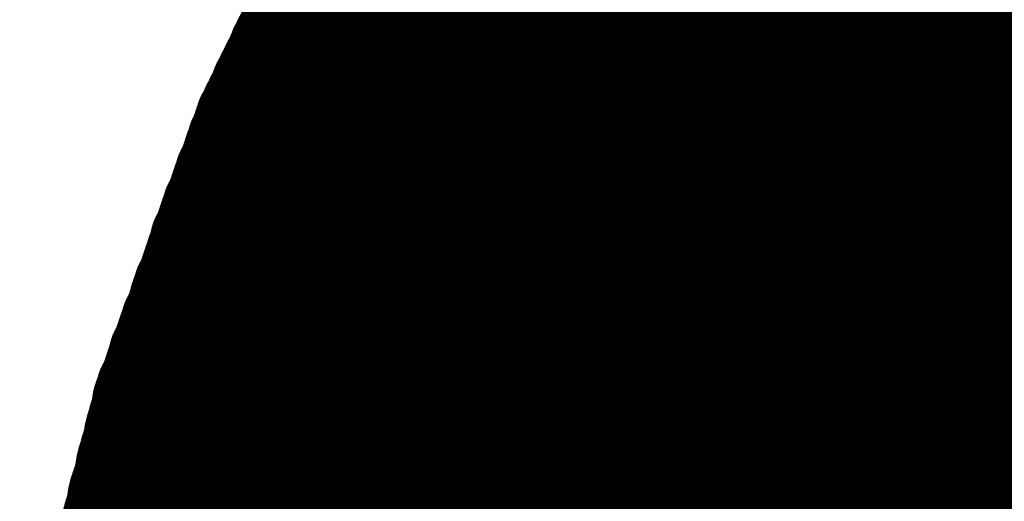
# Model space of a CAD drawing. Extents: x 0 to 65, y -0.2 to 30.2.
# Tile 43 of 237: x 33.3656 to 33.5469, y 14.7322 to 14.8209. Entities that reach past the tile are written whole.
import ezdxf

# ---------------------------------------------------------------- set-up
doc = ezdxf.new("R2010")
doc.units = 0
doc.layers.add('BOARD_GEOMETRY_SILKSCREEN_', color=1, linetype='CONTINUOUS')

msp = doc.modelspace()

# ---------------------------------------------------------------- linework, layer by layer
at = {"layer": 'BOARD_GEOMETRY_SILKSCREEN_', "const_width": 0.01905}
for points in [[(33.764982, 14.621256), (33.47212, 14.914372)], [(33.76422, 14.618716), (33.470596, 14.912594)], [(33.764474, 14.619732), (33.471104, 14.913102)], [(33.764728, 14.620494), (33.471612, 14.91361)], [(33.763966, 14.617192), (33.469834, 14.911324)], [(33.763966, 14.617954), (33.470088, 14.912086)], [(33.763458, 14.613382), (33.467802, 14.909038)], [(33.763458, 14.614144), (33.46831, 14.909546)], [(33.763712, 14.61516), (33.468818, 14.910054)], [(33.763712, 14.616176), (33.469326, 14.910562)], [(33.763458, 14.61135), (33.46704, 14.907514)], [(33.763458, 14.612366), (33.467548, 14.908276)], [(33.76295, 14.608556), (33.465516, 14.90599)], [(33.763204, 14.609572), (33.466278, 14.906498)], [(33.763204, 14.610334), (33.466532, 14.907006)], [(33.762696, 14.605762), (33.464246, 14.903958)], [(33.762696, 14.606524), (33.464754, 14.904466)], [(33.76295, 14.60754), (33.465262, 14.905228)], [(33.762442, 14.602714), (33.462976, 14.90218)], [(33.762442, 14.60373), (33.46323, 14.902942)], [(33.762696, 14.604746), (33.463992, 14.90345)], [(33.761934, 14.598904), (33.460944, 14.899894)], [(33.761934, 14.599666), (33.461706, 14.900402)], [(33.762188, 14.600682), (33.46196, 14.90091)], [(33.762188, 14.601698), (33.462468, 14.901418)], [(33.761934, 14.596872), (33.460182, 14.89837)], [(33.761934, 14.597888), (33.46069, 14.899132)], [(33.761426, 14.594078), (33.458658, 14.896846)], [(33.76168, 14.595094), (33.45942, 14.897354)], [(33.76168, 14.595856), (33.459674, 14.897862)], [(33.761172, 14.591284), (33.457642, 14.894814)], [(33.761172, 14.592046), (33.457896, 14.895322)], [(33.761426, 14.593062), (33.458404, 14.896084)], [(33.760918, 14.588236), (33.456372, 14.892782)], [(33.761172, 14.589252), (33.45688, 14.893544)], [(33.761172, 14.590268), (33.457134, 14.894052)], [(33.760664, 14.586204), (33.45561, 14.891512)], [(33.760918, 14.587474), (33.456118, 14.892274)], [(33.760664, 14.583156), (33.45434, 14.88948)], [(33.760664, 14.584426), (33.454848, 14.889988)], [(33.760664, 14.585188), (33.455102, 14.89075)], [(33.760664, 14.579854), (33.453324, 14.887448)], [(33.760664, 14.581124), (33.453578, 14.88821)], [(33.760664, 14.58214), (33.454086, 14.888718)], [(33.760664, 14.576806), (33.452054, 14.885416)], [(33.760664, 14.577822), (33.452562, 14.886178)], [(33.760664, 14.579092), (33.452816, 14.88694)], [(33.760664, 14.573758), (33.450784, 14.883638)], [(33.760664, 14.57452), (33.451038, 14.884146)], [(33.760664, 14.57579), (33.451546, 14.884908)], [(33.760664, 14.571472), (33.450022, 14.882368)], [(33.760664, 14.572488), (33.450276, 14.882876)], [(33.760664, 14.568424), (33.448752, 14.880082)], [(33.760664, 14.56944), (33.44926, 14.880844)], [(33.760664, 14.570456), (33.449514, 14.881606)], [(33.760664, 14.565122), (33.447482, 14.878304)], [(33.760664, 14.566138), (33.44799, 14.878812)], [(33.760664, 14.567154), (33.448498, 14.879574)], [(33.760664, 14.562074), (33.446466, 14.876272)], [(33.760664, 14.56309), (33.44672, 14.877034)], [(33.760664, 14.564106), (33.447228, 14.877796)], [(33.760664, 14.559788), (33.445704, 14.875002)], [(33.760664, 14.560804), (33.445958, 14.87551)], [(33.760664, 14.55674), (33.444434, 14.87297)], [(33.760664, 14.557756), (33.444942, 14.873732)], [(33.760664, 14.558772), (33.445196, 14.87424)], [(33.760664, 14.553438), (33.443164, 14.870938)], [(33.760664, 14.554708), (33.443418, 14.8717)], [(33.760664, 14.55547), (33.44418, 14.872462)], [(33.760664, 14.550136), (33.441894, 14.86916)], [(33.760664, 14.551406), (33.442402, 14.869668)], [(33.760664, 14.552422), (33.442656, 14.870176)], [(33.760664, 14.548104), (33.441132, 14.86789)], [(33.760664, 14.549374), (33.44164, 14.868398)], [(33.760664, 14.545056), (33.439862, 14.865604)], [(33.760664, 14.546072), (33.44037, 14.866366)], [(33.760664, 14.547088), (33.440878, 14.867128)], [(33.760664, 14.541754), (33.438846, 14.863826)], [(33.760664, 14.54277), (33.4391, 14.864334)], [(33.760664, 14.54404), (33.439608, 14.865096)], [(33.760664, 14.538706), (33.437576, 14.861794)], [(33.760664, 14.539722), (33.438084, 14.862556)], [(33.760664, 14.540738), (33.438338, 14.863064)], [(33.760664, 14.53642), (33.436814, 14.86027)], [(33.760664, 14.53769), (33.437322, 14.861032)], [(33.760664, 14.533372), (33.435544, 14.858492)], [(33.760664, 14.534388), (33.435798, 14.859254)], [(33.760664, 14.535404), (33.43656, 14.859762)], [(33.760664, 14.530324), (33.434274, 14.85646)], [(33.760664, 14.531086), (33.434782, 14.857222)], [(33.760664, 14.532356), (33.435036, 14.857984)], [(33.760664, 14.528038), (33.433512, 14.85519)], [(33.760664, 14.529054), (33.43402, 14.855698)], [(33.760664, 14.52499), (33.432242, 14.853158)], [(33.760664, 14.525752), (33.43275, 14.85392)], [(33.760664, 14.527022), (33.433258, 14.854428)], [(33.430972, 14.850872), (33.407604, 14.802358)], [(33.760664, 14.521688), (33.431226, 14.851126)], [(33.760664, 14.522704), (33.43148, 14.851888)], [(33.760664, 14.52372), (33.431988, 14.85265)], [(33.760664, 14.518386), (33.43021, 14.849094)], [(33.760664, 14.519656), (33.430464, 14.849856)], [(33.760664, 14.520418), (33.430718, 14.850364)], [(33.760664, 14.516354), (33.429448, 14.84757)], [(33.760664, 14.51737), (33.429702, 14.848332)], [(33.760664, 14.513052), (33.428432, 14.845538)], [(33.760664, 14.514322), (33.428686, 14.8463)], [(33.760664, 14.515338), (33.42894, 14.847062)], [(33.760664, 14.51102), (33.42767, 14.844268)], [(33.760664, 14.512036), (33.428178, 14.844776)], [(33.760664, 14.507972), (33.426654, 14.841982)], [(33.760664, 14.508988), (33.426908, 14.842744)], [(33.760664, 14.510004), (33.427416, 14.843506)], [(33.760664, 14.50594), (33.425892, 14.840458)], [(33.760664, 14.506702), (33.4264, 14.84122)], [(33.760664, 14.502638), (33.424876, 14.838426)], [(33.760664, 14.503654), (33.42513, 14.838934)], [(33.760664, 14.50467), (33.425638, 14.839696)], [(33.760664, 14.500606), (33.424368, 14.836902)], [(33.760664, 14.501368), (33.424622, 14.837664)], [(33.760664, 14.497304), (33.423098, 14.83487)], [(33.760664, 14.49832), (33.423606, 14.835632)], [(33.760664, 14.499336), (33.42386, 14.83614)], [(33.760664, 14.495272), (33.42259, 14.833346)], [(33.760664, 14.496034), (33.422844, 14.834108)], [(33.760664, 14.49197), (33.42132, 14.831314)], [(33.760664, 14.492986), (33.421828, 14.832076)], [(33.760664, 14.494002), (33.422082, 14.832584)], [(33.760664, 14.489938), (33.420812, 14.82979)], [(33.760664, 14.490954), (33.421066, 14.830552)], [(33.760664, 14.486636), (33.419796, 14.827504)], [(33.760664, 14.487652), (33.42005, 14.828266)], [(33.760664, 14.488668), (33.420558, 14.829028)], [(33.760664, 14.484604), (33.419034, 14.826234)], [(33.760664, 14.48562), (33.419288, 14.826742)], [(33.760664, 14.481302), (33.418018, 14.823948)], [(33.760664, 14.482318), (33.418272, 14.82471)], [(33.760664, 14.483588), (33.41878, 14.825472)], [(33.760664, 14.478254), (33.417002, 14.821916)], [(33.760664, 14.480286), (33.41751, 14.82344)], [(33.760664, 14.47927), (33.41751, 14.822678)], [(33.760664, 14.476222), (33.41624, 14.820646)], [(33.760664, 14.476984), (33.416748, 14.821154)], [(33.760664, 14.47292), (33.415224, 14.81836)], [(33.760664, 14.473936), (33.415732, 14.819122)], [(33.760664, 14.474952), (33.415986, 14.819884)], [(33.760664, 14.470888), (33.414462, 14.816836)], [(33.760664, 14.47165), (33.41497, 14.817598)], [(33.760664, 14.468602), (33.4137, 14.815312)], [(33.760664, 14.467586), (33.4137, 14.814804)], [(33.760664, 14.469618), (33.414208, 14.816074)], [(33.760664, 14.465554), (33.412938, 14.81328)], [(33.760664, 14.46657), (33.413192, 14.814042)], [(33.760664, 14.462252), (33.411922, 14.811248)], [(33.760664, 14.463268), (33.412176, 14.81201)], [(33.760664, 14.464284), (33.41243, 14.812518)], [(33.760664, 14.46022), (33.41116, 14.809724)], [(33.760664, 14.461236), (33.411414, 14.810486)], [(33.760664, 14.456918), (33.410144, 14.807692)], [(33.760664, 14.457934), (33.410398, 14.808454)], [(33.760664, 14.459204), (33.410652, 14.808962)], [(33.760664, 14.454886), (33.409382, 14.806168)], [(33.760664, 14.455902), (33.40989, 14.80693)], [(33.760664, 14.451838), (33.408366, 14.803882)], [(33.760664, 14.4526), (33.40862, 14.804644)], [(33.760664, 14.45387), (33.409128, 14.805406)], [(33.407604, 14.802358), (33.388808, 14.751304)], [(33.760664, 14.449552), (33.407604, 14.802612)], [(33.760664, 14.450568), (33.408112, 14.80312)], [(33.760664, 14.446504), (33.406842, 14.800326)], [(33.760664, 14.447266), (33.407096, 14.801088)], [(33.760664, 14.448536), (33.40735, 14.80185)], [(33.760664, 14.444218), (33.40608, 14.798548)], [(33.760664, 14.445234), (33.406588, 14.799564)], [(33.760664, 14.441932), (33.405572, 14.797024)], [(33.760664, 14.443202), (33.40608, 14.797786)], [(33.760664, 14.438884), (33.40481, 14.794738)], [(33.760664, 14.4399), (33.405064, 14.7955)], [(33.760664, 14.44117), (33.405318, 14.796262)], [(33.760664, 14.436852), (33.404302, 14.793214)], [(33.760664, 14.437868), (33.404556, 14.793976)], [(33.760664, 14.435836), (33.403794, 14.792452)], [(33.760664, 14.434566), (33.403794, 14.79169)], [(33.760664, 14.431518), (33.402778, 14.789404)], [(33.760664, 14.432534), (33.403032, 14.790166)], [(33.760664, 14.43355), (33.403286, 14.790928)], [(33.760664, 14.429486), (33.40227, 14.78788)], [(33.760664, 14.430502), (33.402524, 14.788642)], [(33.760664, 14.427454), (33.401508, 14.786356)], [(33.760664, 14.426184), (33.401508, 14.785594)], [(33.760664, 14.428216), (33.402016, 14.787118)], [(33.760664, 14.424152), (33.400746, 14.78407)], [(33.760664, 14.425168), (33.401, 14.784832)], [(33.760664, 14.42212), (33.400238, 14.782546)], [(33.760664, 14.422882), (33.400492, 14.783308)], [(33.760664, 14.418818), (33.399222, 14.78026)], [(33.760664, 14.419834), (33.39973, 14.781022)], [(33.760664, 14.42085), (33.399984, 14.781784)], [(33.760664, 14.416786), (33.398968, 14.778482)], [(33.760664, 14.417548), (33.399222, 14.779498)], [(33.760664, 14.415516), (33.39846, 14.77772)], [(33.760664, 14.4145), (33.39846, 14.776958)], [(33.760664, 14.412468), (33.397698, 14.775434)], [(33.760664, 14.413484), (33.397952, 14.776196)], [(33.760664, 14.409166), (33.396936, 14.773148)], [(33.760664, 14.410182), (33.39719, 14.77391)], [(33.760664, 14.411452), (33.397444, 14.774672)], [(33.760664, 14.407134), (33.396174, 14.771624)], [(33.760664, 14.40815), (33.396682, 14.772386)], [(33.760664, 14.403832), (33.395412, 14.769338)], [(33.760664, 14.405102), (33.395666, 14.7701)], [(33.760664, 14.406118), (33.396174, 14.770862)], [(33.760664, 14.4018), (33.394904, 14.76756)], [(33.760664, 14.402816), (33.395158, 14.768322)], [(33.760664, 14.399768), (33.394396, 14.766036)], [(33.760664, 14.400784), (33.39465, 14.766798)], [(33.760664, 14.398498), (33.393888, 14.765274)], [(33.760664, 14.397736), (33.393888, 14.764512)], [(33.760664, 14.394434), (33.392872, 14.762226)], [(33.760664, 14.39545), (33.393126, 14.762988)], [(33.760664, 14.396466), (33.39338, 14.76375)], [(33.760664, 14.392402), (33.392364, 14.760702)], [(33.760664, 14.393164), (33.392618, 14.761464)], [(33.760664, 14.390116), (33.391602, 14.759178)], [(33.760664, 14.391132), (33.39211, 14.75994)], [(33.760664, 14.387068), (33.39084, 14.756638)], [(33.760664, 14.388084), (33.391094, 14.7574)], [(33.760664, 14.3891), (33.391602, 14.758162)], [(33.760664, 14.384782), (33.390332, 14.755114)], [(33.760664, 14.385798), (33.390586, 14.755876)], [(33.760664, 14.38275), (33.389824, 14.75359)], [(33.760664, 14.383766), (33.390078, 14.754352)], [(33.388808, 14.751304), (33.375092, 14.697964)], [(33.760664, 14.379448), (33.388808, 14.751304)], [(33.760664, 14.381734), (33.389316, 14.752828)], [(33.760664, 14.380718), (33.389316, 14.752066)], [(33.760664, 14.378432), (33.388554, 14.750542)], [(33.760664, 14.377416), (33.388554, 14.74978)], [(33.760664, 14.375384), (33.388046, 14.748002)], [(33.760664, 14.3764), (33.3883, 14.749018)], [(33.760664, 14.373352), (33.387538, 14.746224)], [(33.760664, 14.374114), (33.387792, 14.74724)], [(33.760664, 14.371066), (33.38703, 14.744446)], [(33.760664, 14.372082), (33.387284, 14.745462)], [(33.760664, 14.368018), (33.386522, 14.74216)], [(33.760664, 14.36878), (33.386776, 14.742922)], [(33.760664, 14.37005), (33.38703, 14.743684)], [(33.760664, 14.365732), (33.386014, 14.740382)], [(33.760664, 14.366748), (33.386268, 14.741398)], [(33.760664, 14.363446), (33.385506, 14.738604)], [(33.760664, 14.364716), (33.38576, 14.73962)], [(33.760664, 14.361414), (33.385252, 14.73708)], [(33.760664, 14.362684), (33.385506, 14.737842)], [(33.760664, 14.359382), (33.384744, 14.735302)], [(33.760664, 14.360398), (33.384998, 14.736064)], [(33.760664, 14.35735), (33.384236, 14.733778)], [(33.760664, 14.358366), (33.38449, 14.73454)], [(33.760664, 14.354048), (33.383728, 14.731238)], [(33.760664, 14.35608), (33.383982, 14.732762)], [(33.760664, 14.355064), (33.383982, 14.732)], [(33.760664, 14.352016), (33.38322, 14.72946)], [(33.760664, 14.353032), (33.383474, 14.730222)], [(33.760664, 14.34973), (33.382712, 14.727682)], [(33.760664, 14.351), (33.382966, 14.728444)], [(33.760664, 14.348714), (33.382458, 14.72692)], [(33.760664, 14.347698), (33.382458, 14.726158)], [(33.760664, 14.345666), (33.38195, 14.72438)], [(33.760664, 14.346682), (33.382204, 14.725396)], [(33.760664, 14.344396), (33.381696, 14.723618)]]:
    msp.add_lwpolyline(points, dxfattribs=at)
at = {"layer": 'BOARD_GEOMETRY_SILKSCREEN_', "const_width": 0.009652}
for points in [[(33.413954, 14.825472, -1), (33.423606, 14.825472)], [(33.413192, 14.823948, -1), (33.422844, 14.823948)], [(33.413446, 14.82471, -1), (33.423098, 14.82471)], [(33.425384, 14.829028, -1), (33.415732, 14.829028)], [(33.425638, 14.82979, -1), (33.415986, 14.82979)], [(33.412176, 14.821916, -1), (33.421828, 14.821916)], [(33.412684, 14.82344, -1), (33.422336, 14.82344)], [(33.412684, 14.822678, -1), (33.422336, 14.822678)], [(33.424114, 14.826742, -1), (33.414462, 14.826742)], [(33.424622, 14.827504, -1), (33.41497, 14.827504)], [(33.424876, 14.828266, -1), (33.415224, 14.828266)], [(33.411414, 14.820646, -1), (33.421066, 14.820646)], [(33.411922, 14.821154, -1), (33.421574, 14.821154)], [(33.423606, 14.825472, -1), (33.413954, 14.825472)], [(33.42386, 14.826234, -1), (33.414208, 14.826234)], [(33.410398, 14.81836, -1), (33.42005, 14.81836)], [(33.410906, 14.819122, -1), (33.420558, 14.819122)], [(33.41116, 14.819884, -1), (33.420812, 14.819884)], [(33.422336, 14.82344, -1), (33.412684, 14.82344)], [(33.422844, 14.823948, -1), (33.413192, 14.823948)], [(33.423098, 14.82471, -1), (33.413446, 14.82471)], [(33.409636, 14.816836, -1), (33.419288, 14.816836)], [(33.410144, 14.817598, -1), (33.419796, 14.817598)], [(33.421574, 14.821154, -1), (33.411922, 14.821154)], [(33.421828, 14.821916, -1), (33.412176, 14.821916)], [(33.422336, 14.822678, -1), (33.412684, 14.822678)], [(33.408874, 14.815312, -1), (33.418526, 14.815312)], [(33.408874, 14.814804, -1), (33.418526, 14.814804)], [(33.409382, 14.816074, -1), (33.419034, 14.816074)], [(33.420812, 14.819884, -1), (33.41116, 14.819884)], [(33.421066, 14.820646, -1), (33.411414, 14.820646)], [(33.408112, 14.81328, -1), (33.417764, 14.81328)], [(33.408366, 14.814042, -1), (33.418018, 14.814042)], [(33.419796, 14.817598, -1), (33.410144, 14.817598)], [(33.42005, 14.81836, -1), (33.410398, 14.81836)], [(33.420558, 14.819122, -1), (33.410906, 14.819122)], [(33.407096, 14.811248, -1), (33.416748, 14.811248)], [(33.40735, 14.81201, -1), (33.417002, 14.81201)], [(33.407604, 14.812518, -1), (33.417256, 14.812518)], [(33.419034, 14.816074, -1), (33.409382, 14.816074)], [(33.419288, 14.816836, -1), (33.409636, 14.816836)], [(33.406334, 14.809724, -1), (33.415986, 14.809724)], [(33.406588, 14.810486, -1), (33.41624, 14.810486)], [(33.418018, 14.814042, -1), (33.408366, 14.814042)], [(33.418526, 14.815312, -1), (33.408874, 14.815312)], [(33.418526, 14.814804, -1), (33.408874, 14.814804)], [(33.405318, 14.807692, -1), (33.41497, 14.807692)], [(33.405572, 14.808454, -1), (33.415224, 14.808454)], [(33.405826, 14.808962, -1), (33.415478, 14.808962)], [(33.417256, 14.812518, -1), (33.407604, 14.812518)], [(33.417764, 14.81328, -1), (33.408112, 14.81328)], [(33.404302, 14.805406, -1), (33.413954, 14.805406)], [(33.404556, 14.806168, -1), (33.414208, 14.806168)], [(33.405064, 14.80693, -1), (33.414716, 14.80693)], [(33.41624, 14.810486, -1), (33.406588, 14.810486)], [(33.416748, 14.811248, -1), (33.407096, 14.811248)], [(33.417002, 14.81201, -1), (33.40735, 14.81201)], [(33.40354, 14.803882, -1), (33.413192, 14.803882)], [(33.403794, 14.804644, -1), (33.413446, 14.804644)], [(33.415224, 14.808454, -1), (33.405572, 14.808454)], [(33.415478, 14.808962, -1), (33.405826, 14.808962)], [(33.415986, 14.809724, -1), (33.406334, 14.809724)], [(33.402524, 14.80185, -1), (33.412176, 14.80185)], [(33.402778, 14.802612, -1), (33.41243, 14.802612)], [(33.402778, 14.802358, -1), (33.41243, 14.802358)], [(33.402778, 14.802358, -1), (33.41243, 14.802358)], [(33.403286, 14.80312, -1), (33.412938, 14.80312)], [(33.414716, 14.80693, -1), (33.405064, 14.80693)], [(33.41497, 14.807692, -1), (33.405318, 14.807692)], [(33.402016, 14.800326, -1), (33.411668, 14.800326)], [(33.40227, 14.801088, -1), (33.411922, 14.801088)], [(33.413954, 14.805406, -1), (33.404302, 14.805406)], [(33.414208, 14.806168, -1), (33.404556, 14.806168)], [(33.401254, 14.798548, -1), (33.410906, 14.798548)], [(33.401762, 14.799564, -1), (33.411414, 14.799564)], [(33.412938, 14.80312, -1), (33.403286, 14.80312)], [(33.413192, 14.803882, -1), (33.40354, 14.803882)], [(33.413446, 14.804644, -1), (33.403794, 14.804644)], [(33.400746, 14.797024, -1), (33.410398, 14.797024)], [(33.401254, 14.797786, -1), (33.410906, 14.797786)], [(33.412176, 14.80185, -1), (33.402524, 14.80185)], [(33.41243, 14.802612, -1), (33.402778, 14.802612)], [(33.41243, 14.802358, -1), (33.402778, 14.802358)], [(33.41243, 14.802358, -1), (33.402778, 14.802358)], [(33.399984, 14.794738, -1), (33.409636, 14.794738)], [(33.400238, 14.7955, -1), (33.40989, 14.7955)], [(33.400492, 14.796262, -1), (33.410144, 14.796262)], [(33.411414, 14.799564, -1), (33.401762, 14.799564)], [(33.411668, 14.800326, -1), (33.402016, 14.800326)], [(33.411922, 14.801088, -1), (33.40227, 14.801088)], [(33.399476, 14.793214, -1), (33.409128, 14.793214)], [(33.39973, 14.793976, -1), (33.409382, 14.793976)], [(33.410906, 14.798548, -1), (33.401254, 14.798548)], [(33.410906, 14.797786, -1), (33.401254, 14.797786)], [(33.39846, 14.790928, -1), (33.408112, 14.790928)], [(33.398968, 14.792452, -1), (33.40862, 14.792452)], [(33.398968, 14.79169, -1), (33.40862, 14.79169)], [(33.410144, 14.796262, -1), (33.400492, 14.796262)], [(33.410398, 14.797024, -1), (33.400746, 14.797024)], [(33.397952, 14.789404, -1), (33.407604, 14.789404)], [(33.398206, 14.790166, -1), (33.407858, 14.790166)], [(33.409382, 14.793976, -1), (33.39973, 14.793976)], [(33.409636, 14.794738, -1), (33.399984, 14.794738)], [(33.40989, 14.7955, -1), (33.400238, 14.7955)], [(33.397444, 14.78788, -1), (33.407096, 14.78788)], [(33.397698, 14.788642, -1), (33.40735, 14.788642)], [(33.40862, 14.792452, -1), (33.398968, 14.792452)], [(33.409128, 14.793214, -1), (33.399476, 14.793214)], [(33.396682, 14.786356, -1), (33.406334, 14.786356)], [(33.396682, 14.785594, -1), (33.406334, 14.785594)], [(33.39719, 14.787118, -1), (33.406842, 14.787118)], [(33.408112, 14.790928, -1), (33.39846, 14.790928)], [(33.40862, 14.79169, -1), (33.398968, 14.79169)], [(33.39592, 14.78407, -1), (33.405572, 14.78407)], [(33.396174, 14.784832, -1), (33.405826, 14.784832)], [(33.40735, 14.788642, -1), (33.397698, 14.788642)], [(33.407604, 14.789404, -1), (33.397952, 14.789404)], [(33.407858, 14.790166, -1), (33.398206, 14.790166)], [(33.395412, 14.782546, -1), (33.405064, 14.782546)], [(33.395666, 14.783308, -1), (33.405318, 14.783308)], [(33.406842, 14.787118, -1), (33.39719, 14.787118)], [(33.407096, 14.78788, -1), (33.397444, 14.78788)], [(33.394396, 14.78026, -1), (33.404048, 14.78026)], [(33.394904, 14.781022, -1), (33.404556, 14.781022)], [(33.395158, 14.781784, -1), (33.40481, 14.781784)], [(33.406334, 14.786356, -1), (33.396682, 14.786356)], [(33.406334, 14.785594, -1), (33.396682, 14.785594)], [(33.394142, 14.778482, -1), (33.403794, 14.778482)], [(33.394396, 14.779498, -1), (33.404048, 14.779498)], [(33.405318, 14.783308, -1), (33.395666, 14.783308)], [(33.405572, 14.78407, -1), (33.39592, 14.78407)], [(33.405826, 14.784832, -1), (33.396174, 14.784832)], [(33.393634, 14.77772, -1), (33.403286, 14.77772)], [(33.393634, 14.776958, -1), (33.403286, 14.776958)], [(33.40481, 14.781784, -1), (33.395158, 14.781784)], [(33.405064, 14.782546, -1), (33.395412, 14.782546)], [(33.392618, 14.774672, -1), (33.40227, 14.774672)], [(33.392872, 14.775434, -1), (33.402524, 14.775434)], [(33.393126, 14.776196, -1), (33.402778, 14.776196)], [(33.404048, 14.78026, -1), (33.394396, 14.78026)], [(33.404048, 14.779498, -1), (33.394396, 14.779498)], [(33.404556, 14.781022, -1), (33.394904, 14.781022)], [(33.39211, 14.773148, -1), (33.401762, 14.773148)], [(33.392364, 14.77391, -1), (33.402016, 14.77391)], [(33.403286, 14.77772, -1), (33.393634, 14.77772)], [(33.403794, 14.778482, -1), (33.394142, 14.778482)], [(33.391348, 14.771624, -1), (33.401, 14.771624)], [(33.391856, 14.772386, -1), (33.401508, 14.772386)], [(33.402778, 14.776196, -1), (33.393126, 14.776196)], [(33.403286, 14.776958, -1), (33.393634, 14.776958)], [(33.390586, 14.769338, -1), (33.400238, 14.769338)], [(33.39084, 14.7701, -1), (33.400492, 14.7701)], [(33.391348, 14.770862, -1), (33.401, 14.770862)], [(33.40227, 14.774672, -1), (33.392618, 14.774672)], [(33.402524, 14.775434, -1), (33.392872, 14.775434)], [(33.390078, 14.76756, -1), (33.39973, 14.76756)], [(33.390332, 14.768322, -1), (33.399984, 14.768322)], [(33.401508, 14.772386, -1), (33.391856, 14.772386)], [(33.401762, 14.773148, -1), (33.39211, 14.773148)], [(33.402016, 14.77391, -1), (33.392364, 14.77391)], [(33.38957, 14.766036, -1), (33.399222, 14.766036)], [(33.389824, 14.766798, -1), (33.399476, 14.766798)], [(33.401, 14.771624, -1), (33.391348, 14.771624)], [(33.401, 14.770862, -1), (33.391348, 14.770862)], [(33.388554, 14.76375, -1), (33.398206, 14.76375)], [(33.389062, 14.765274, -1), (33.398714, 14.765274)], [(33.389062, 14.764512, -1), (33.398714, 14.764512)], [(33.400238, 14.769338, -1), (33.390586, 14.769338)], [(33.400492, 14.7701, -1), (33.39084, 14.7701)], [(33.388046, 14.762226, -1), (33.397698, 14.762226)], [(33.3883, 14.762988, -1), (33.397952, 14.762988)], [(33.399476, 14.766798, -1), (33.389824, 14.766798)], [(33.39973, 14.76756, -1), (33.390078, 14.76756)], [(33.399984, 14.768322, -1), (33.390332, 14.768322)], [(33.387538, 14.760702, -1), (33.39719, 14.760702)], [(33.387792, 14.761464, -1), (33.397444, 14.761464)], [(33.398714, 14.765274, -1), (33.389062, 14.765274)], [(33.399222, 14.766036, -1), (33.38957, 14.766036)], [(33.386776, 14.759178, -1), (33.396428, 14.759178)], [(33.387284, 14.75994, -1), (33.396936, 14.75994)], [(33.398206, 14.76375, -1), (33.388554, 14.76375)], [(33.398714, 14.764512, -1), (33.389062, 14.764512)], [(33.386014, 14.756638, -1), (33.395666, 14.756638)], [(33.386268, 14.7574, -1), (33.39592, 14.7574)], [(33.386776, 14.758162, -1), (33.396428, 14.758162)], [(33.397444, 14.761464, -1), (33.387792, 14.761464)], [(33.397698, 14.762226, -1), (33.388046, 14.762226)], [(33.397952, 14.762988, -1), (33.3883, 14.762988)], [(33.385506, 14.755114, -1), (33.395158, 14.755114)], [(33.38576, 14.755876, -1), (33.395412, 14.755876)], [(33.396936, 14.75994, -1), (33.387284, 14.75994)], [(33.39719, 14.760702, -1), (33.387538, 14.760702)], [(33.38449, 14.752828, -1), (33.394142, 14.752828)], [(33.384998, 14.75359, -1), (33.39465, 14.75359)], [(33.385252, 14.754352, -1), (33.394904, 14.754352)], [(33.396428, 14.759178, -1), (33.386776, 14.759178)], [(33.396428, 14.758162, -1), (33.386776, 14.758162)], [(33.383982, 14.751304, -1), (33.393634, 14.751304)], [(33.383982, 14.751304, -1), (33.393634, 14.751304)], [(33.383982, 14.751304, -1), (33.393634, 14.751304)], [(33.38449, 14.752066, -1), (33.394142, 14.752066)], [(33.395412, 14.755876, -1), (33.38576, 14.755876)], [(33.395666, 14.756638, -1), (33.386014, 14.756638)], [(33.39592, 14.7574, -1), (33.386268, 14.7574)], [(33.383728, 14.750542, -1), (33.39338, 14.750542)], [(33.383728, 14.74978, -1), (33.39338, 14.74978)], [(33.394904, 14.754352, -1), (33.385252, 14.754352)], [(33.395158, 14.755114, -1), (33.385506, 14.755114)], [(33.38322, 14.748002, -1), (33.392872, 14.748002)], [(33.383474, 14.749018, -1), (33.393126, 14.749018)], [(33.394142, 14.752828, -1), (33.38449, 14.752828)], [(33.39465, 14.75359, -1), (33.384998, 14.75359)], [(33.382712, 14.746224, -1), (33.392364, 14.746224)], [(33.382966, 14.74724, -1), (33.392618, 14.74724)], [(33.39338, 14.750542, -1), (33.383728, 14.750542)], [(33.393634, 14.751304, -1), (33.383982, 14.751304)], [(33.393634, 14.751304, -1), (33.383982, 14.751304)], [(33.393634, 14.751304, -1), (33.383982, 14.751304)], [(33.394142, 14.752066, -1), (33.38449, 14.752066)], [(33.382204, 14.744446, -1), (33.391856, 14.744446)], [(33.382458, 14.745462, -1), (33.39211, 14.745462)], [(33.393126, 14.749018, -1), (33.383474, 14.749018)], [(33.39338, 14.74978, -1), (33.383728, 14.74978)], [(33.381696, 14.74216, -1), (33.391348, 14.74216)], [(33.38195, 14.742922, -1), (33.391602, 14.742922)], [(33.382204, 14.743684, -1), (33.391856, 14.743684)], [(33.392618, 14.74724, -1), (33.382966, 14.74724)], [(33.392872, 14.748002, -1), (33.38322, 14.748002)], [(33.381188, 14.740382, -1), (33.39084, 14.740382)], [(33.381442, 14.741398, -1), (33.391094, 14.741398)], [(33.39211, 14.745462, -1), (33.382458, 14.745462)], [(33.392364, 14.746224, -1), (33.382712, 14.746224)], [(33.38068, 14.738604, -1), (33.390332, 14.738604)], [(33.380934, 14.73962, -1), (33.390586, 14.73962)], [(33.391856, 14.744446, -1), (33.382204, 14.744446)], [(33.391856, 14.743684, -1), (33.382204, 14.743684)], [(33.380426, 14.73708, -1), (33.390078, 14.73708)], [(33.38068, 14.737842, -1), (33.390332, 14.737842)], [(33.391094, 14.741398, -1), (33.381442, 14.741398)], [(33.391348, 14.74216, -1), (33.381696, 14.74216)], [(33.391602, 14.742922, -1), (33.38195, 14.742922)], [(33.379918, 14.735302, -1), (33.38957, 14.735302)], [(33.380172, 14.736064, -1), (33.389824, 14.736064)], [(33.390586, 14.73962, -1), (33.380934, 14.73962)], [(33.39084, 14.740382, -1), (33.381188, 14.740382)], [(33.37941, 14.733778, -1), (33.389062, 14.733778)], [(33.379664, 14.73454, -1), (33.389316, 14.73454)], [(33.390332, 14.738604, -1), (33.38068, 14.738604)], [(33.390332, 14.737842, -1), (33.38068, 14.737842)], [(33.378902, 14.731238, -1), (33.388554, 14.731238)], [(33.379156, 14.732762, -1), (33.388808, 14.732762)], [(33.379156, 14.732, -1), (33.388808, 14.732)], [(33.389824, 14.736064, -1), (33.380172, 14.736064)], [(33.390078, 14.73708, -1), (33.380426, 14.73708)], [(33.378394, 14.72946, -1), (33.388046, 14.72946)], [(33.378648, 14.730222, -1), (33.3883, 14.730222)], [(33.389316, 14.73454, -1), (33.379664, 14.73454)], [(33.38957, 14.735302, -1), (33.379918, 14.735302)], [(33.377886, 14.727682, -1), (33.387538, 14.727682)], [(33.37814, 14.728444, -1), (33.387792, 14.728444)], [(33.388808, 14.732762, -1), (33.379156, 14.732762)], [(33.389062, 14.733778, -1), (33.37941, 14.733778)], [(33.377632, 14.72692, -1), (33.387284, 14.72692)], [(33.377632, 14.726158, -1), (33.387284, 14.726158)], [(33.388554, 14.731238, -1), (33.378902, 14.731238)], [(33.388808, 14.732, -1), (33.379156, 14.732)], [(33.377124, 14.72438, -1), (33.386776, 14.72438)], [(33.377378, 14.725396, -1), (33.38703, 14.725396)], [(33.388046, 14.72946, -1), (33.378394, 14.72946)], [(33.3883, 14.730222, -1), (33.378648, 14.730222)], [(33.376616, 14.722602, -1), (33.386268, 14.722602)], [(33.37687, 14.723618, -1), (33.386522, 14.723618)], [(33.387538, 14.727682, -1), (33.377886, 14.727682)], [(33.387792, 14.728444, -1), (33.37814, 14.728444)]]:
    msp.add_lwpolyline(points, format="xyb", dxfattribs=at)

doc.saveas('drawing.dxf')
